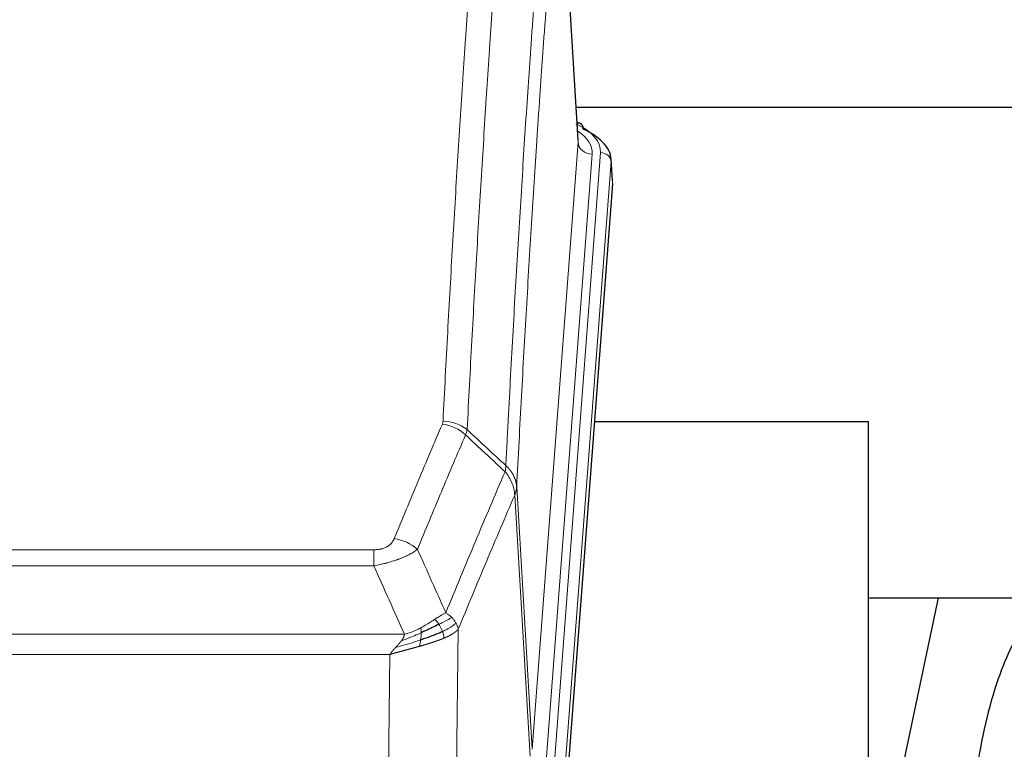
# Model space of a CAD drawing. Header units: inches. Extents: x 0 to 23760, y -13 to 16800.
# Tile 239 of 256: x 19419 to 19699, y 14096 to 14304. Entities that reach past the tile are written whole.
import ezdxf

# ---------------------------------------------------------------- set-up
doc = ezdxf.new("R2010")
doc.units = ezdxf.units.IN
doc.layers.add('1', color=7, linetype='Continuous', true_color=0xffffff)

msp = doc.modelspace()

# ---------------------------------------------------------------- linework, layer by layer
at = {"layer": '1', "color": 110, "linetype": 'Continuous', "lineweight": 13}
for p, q in [((19577.887, 14269.016), (19572.639, 14355.606)), ((19564.82, 14096.243), (19577.887, 14269.016)), ((19571.16, 14092.664), (19584.271, 14266.025)), ((19581.879, 14265.59), (19568.813, 14092.817)), ((19587.265, 14263.455), (19574.154, 14090.094)), ((19587.645, 14257.175), (19587.265, 14263.455)), ((19560.444, 14170.92), (19564.82, 14096.243)), ((19564.239, 14094.334), (19559.888, 14168.586)), ((19314.452, 14153.039), (19519.794, 14153.039)), ((19519.794, 14148.475), (19519.794, 14153.039)), ((19519.794, 14148.475), (19314.452, 14148.475)), ((19305.72, 14128.996), (19528.526, 14128.996)), ((19543.845, 14130.442), (19542.887, 14054.791)), ((19524.413, 14123.252), (19309.833, 14123.252)), ((19523.445, 14046.756), (19524.413, 14123.252))]:
    msp.add_line(p, q, dxfattribs=at)
at = {"layer": '1', "color": 2, "linetype": 'Continuous', "lineweight": 25}
for p, q in [((19577.891, 14269.592), (19572.641, 14356.229)), ((19577.32, 14278.986), (19743.504, 14278.986)), ((19578.523, 14274.299), (19577.58, 14274.734)), ((19587.651, 14257.959), (19587.27, 14264.241)), ((19587.645, 14257.175), (19574.527, 14083.722)), ((19660.463, 14189.411), (19582.52, 14189.411)), ((19660.463, 14000.61), (19660.463, 14189.411)), ((19660.412, 14139.332), (19732.157, 14139.332)), ((19680.307, 14139.33), (19660.464, 14045.174))]:
    msp.add_line(p, q, dxfattribs=at)
at = {"layer": '1', "color": 110, "linetype": 'Continuous', "lineweight": 13}
for centre, major_axis, ratio, start_param, end_param in [((19560.251, 14266.399), (24.034, 0.016), 0.461198, 6.2480186, 7.0671317), ((19577.265, 14271.575), (1.258, 2.724), 0.6272114, 6.2831797, 6.7581181), ((19557.86, 14265.964), (24.034, 0.016), 0.461198, 6.2480186, 6.8801307), ((19581.879, 14269.138), (3.989, -0.302), 0.8864705, 3.2608937, 4.7793301), ((19584.271, 14263.364), (2.991, -0.226), 0.8864705, 0.119301, 1.6377375), ((19539.303, 14180.499), (-9.188, 3.948), 0.8056434, 4.2999866, 5.045624), ((19539.49, 14181.291), (-9.987, 0.512), 0.8285973, 3.9974013, 4.7548106), ((19525.641, 14148.037), (9.245, -3.812), 0.7933159, 1.14397, 1.886928)]:
    msp.add_ellipse(centre, major_axis=major_axis, ratio=ratio, start_param=start_param, end_param=end_param, dxfattribs=at)
at = {"layer": '1', "color": 2, "linetype": 'Continuous', "lineweight": 25}
for centre, major_axis, ratio, start_param, end_param in [((19577.265, 14271.575), (1.258, 2.724), 0.6272114, 5.3993548, 6.2831797), ((19560.251, 14263.738), (27.03, 0.194), 0.4633579, 6.2451225, 7.0642357)]:
    msp.add_ellipse(centre, major_axis=major_axis, ratio=ratio, start_param=start_param, end_param=end_param, dxfattribs=at)
at = {"layer": '1', "color": 110, "linetype": 'Continuous', "lineweight": 13}
for points, knots in [([(19539.49, 14189.58), (19539.928, 14198.159), (19540.818, 14215.077), (19541.739, 14231.52), (19542.441, 14243.672), (19542.677, 14247.694), (19543.153, 14255.676), (19543.392, 14259.638), (19544.118, 14271.433), (19544.609, 14279.175), (19545.233, 14288.699), (19545.358, 14290.596), (19545.609, 14294.375), (19545.987, 14300.019), (19546.37, 14305.593), (19547.141, 14316.648), (19548.183, 14331.137), (19549.79, 14352.122), (19550.891, 14365.612), (19551.449, 14372.232)], [0, 0, 0, 0, 0.125, 0.25, 0.25, 0.3125, 0.3125, 0.375, 0.375, 0.5, 0.5, 0.53125, 0.53125, 0.5625, 0.625, 0.625, 0.75, 0.875, 1, 1, 1, 1]), ([(19558.332, 14369.642), (19557.774, 14363.03), (19556.672, 14349.555), (19555.062, 14328.595), (19554.018, 14314.122), (19553.247, 14303.081), (19552.863, 14297.513), (19552.485, 14291.875), (19552.233, 14288.101), (19552.108, 14286.206), (19551.483, 14276.693), (19550.991, 14268.96), (19550.265, 14257.179), (19550.025, 14253.222), (19549.549, 14245.249), (19549.312, 14241.232), (19548.609, 14229.094), (19547.687, 14212.671), (19546.796, 14195.772), (19546.358, 14187.204)], [0, 0, 0, 0, 0.125, 0.25, 0.375, 0.375, 0.4375, 0.46875, 0.46875, 0.5, 0.5, 0.625, 0.625, 0.6875, 0.6875, 0.75, 0.75, 0.875, 1, 1, 1, 1]), ([(19557.354, 14176.982), (19557.41, 14178.072), (19557.466, 14179.16), (19557.578, 14181.333), (19557.747, 14184.586), (19558.142, 14192.136), (19558.486, 14198.538), (19559.179, 14211.247), (19560.119, 14227.945), (19561.578, 14252.246), (19562.582, 14267.951), (19563.156, 14276.645), (19563.22, 14277.609), (19563.348, 14279.533), (19563.54, 14282.413), (19563.992, 14289.092), (19564.383, 14294.744), (19564.712, 14299.415), (19564.778, 14300.347), (19564.91, 14302.207), (19565.108, 14304.991), (19565.573, 14311.445), (19565.976, 14316.903), (19566.787, 14327.722), (19567.885, 14341.887), (19569.012, 14355.531), (19569.584, 14362.222)], [0, 0, 0, 0, 0.015625, 0.015625, 0.03125, 0.0625, 0.125, 0.125, 0.25, 0.375, 0.5, 0.5, 0.515625, 0.515625, 0.53125, 0.5625, 0.625, 0.625, 0.640625, 0.640625, 0.65625, 0.6875, 0.75, 0.75, 0.875, 1, 1, 1, 1]), ([(19572.639, 14355.606), (19572.069, 14348.933), (19570.945, 14335.327), (19569.85, 14321.203), (19569.041, 14310.415), (19568.639, 14304.972), (19568.176, 14298.537), (19567.978, 14295.761), (19567.846, 14293.906), (19567.781, 14292.977), (19567.453, 14288.32), (19567.063, 14282.684), (19566.612, 14276.025), (19566.421, 14273.154), (19566.293, 14271.235), (19566.229, 14270.274), (19565.657, 14261.606), (19564.655, 14245.949), (19563.201, 14221.723), (19561.794, 14196.755), (19560.889, 14179.614), (19560.444, 14170.92)], [0, 0, 0, 0, 0.125, 0.25, 0.25, 0.3125, 0.34375, 0.359375, 0.359375, 0.375, 0.375, 0.4375, 0.46875, 0.484375, 0.484375, 0.5, 0.5, 0.625, 0.75, 0.875, 1, 1, 1, 1]), ([(19525.641, 14156.193), (19526.775, 14158.954), (19527.911, 14161.705), (19530.183, 14167.182), (19531.321, 14169.91), (19534.736, 14178.058), (19537.017, 14183.444), (19539.303, 14188.785)], [0, 0, 0, 0, 0.25, 0.25, 0.5, 0.5, 1, 1, 1, 1]), ([(19539.49, 14189.58), (19539.483, 14189.446), (19539.464, 14189.313), (19539.402, 14189.048), (19539.359, 14188.916), (19539.303, 14188.785)], [0, 0, 0, 0, 0.5, 0.5, 1, 1, 1, 1]), ([(19545.899, 14185.698), (19543.611, 14180.362), (19541.327, 14174.98), (19537.907, 14166.84), (19536.769, 14164.115), (19534.493, 14158.642), (19533.357, 14155.894), (19532.221, 14153.135)], [0, 0, 0, 0, 0.5, 0.5, 0.75, 0.75, 1, 1, 1, 1]), ([(19557.354, 14176.982), (19557.334, 14176.718), (19557.318, 14176.431), (19557.26, 14175.841), (19557.217, 14175.538), (19557.142, 14175.244)], [0, 0, 0, 0, 0.5, 0.5, 1, 1, 1, 1]), ([(19557.354, 14176.982), (19557.367, 14176.97), (19557.392, 14176.947), (19557.43, 14176.913), (19557.469, 14176.878), (19557.507, 14176.843), (19557.545, 14176.807), (19557.584, 14176.77), (19557.622, 14176.734), (19557.661, 14176.696), (19557.699, 14176.659), (19557.738, 14176.62), (19557.777, 14176.582), (19557.816, 14176.543), (19557.855, 14176.503), (19557.894, 14176.463), (19557.933, 14176.422), (19557.972, 14176.381), (19558.011, 14176.34), (19558.051, 14176.298), (19558.09, 14176.255), (19558.129, 14176.212), (19558.168, 14176.168), (19558.208, 14176.124), (19558.247, 14176.08), (19558.286, 14176.035), (19558.325, 14175.989), (19558.364, 14175.943), (19558.403, 14175.896), (19558.442, 14175.849), (19558.481, 14175.801), (19558.52, 14175.753), (19558.559, 14175.705), (19558.598, 14175.655), (19558.636, 14175.605), (19558.675, 14175.555), (19558.713, 14175.504), (19558.751, 14175.453), (19558.789, 14175.401), (19558.827, 14175.348), (19558.865, 14175.295), (19558.903, 14175.242), (19558.94, 14175.188), (19558.978, 14175.133), (19559.015, 14175.078), (19559.052, 14175.022), (19559.088, 14174.965), (19559.125, 14174.909), (19559.161, 14174.851), (19559.197, 14174.793), (19559.233, 14174.734), (19559.268, 14174.675), (19559.303, 14174.616), (19559.338, 14174.555), (19559.373, 14174.494), (19559.407, 14174.433), (19559.441, 14174.371), (19559.475, 14174.309), (19559.508, 14174.246), (19559.543, 14174.177), (19559.58, 14174.104), (19559.618, 14174.027), (19559.656, 14173.949), (19559.693, 14173.87), (19559.729, 14173.792), (19559.764, 14173.713), (19559.798, 14173.634), (19559.831, 14173.554), (19559.864, 14173.475), (19559.896, 14173.395), (19559.926, 14173.315), (19559.956, 14173.234), (19559.986, 14173.154), (19560.014, 14173.073), (19560.041, 14172.992), (19560.068, 14172.911), (19560.094, 14172.829), (19560.119, 14172.748), (19560.143, 14172.666), (19560.166, 14172.584), (19560.188, 14172.502), (19560.21, 14172.42), (19560.23, 14172.337), (19560.25, 14172.255), (19560.268, 14172.172), (19560.286, 14172.089), (19560.303, 14172.006), (19560.32, 14171.923), (19560.335, 14171.84), (19560.349, 14171.757), (19560.363, 14171.673), (19560.375, 14171.59), (19560.387, 14171.506), (19560.398, 14171.423), (19560.408, 14171.339), (19560.417, 14171.255), (19560.425, 14171.172), (19560.432, 14171.088), (19560.439, 14171.004), (19560.442, 14170.948), (19560.444, 14170.92)], [0, 0, 0, 0, 0.0069372, 0.0139334, 0.0209887, 0.028103, 0.0352764, 0.0425088, 0.0498003, 0.0571509, 0.0645605, 0.0720292, 0.0795569, 0.0871437, 0.0947896, 0.1024945, 0.1102584, 0.1180815, 0.1259636, 0.1339048, 0.141905, 0.1499643, 0.1580827, 0.1662601, 0.1744966, 0.1827922, 0.1911468, 0.1995605, 0.2080333, 0.2165651, 0.225156, 0.233806, 0.2425151, 0.2512832, 0.2601104, 0.2689967, 0.277942, 0.2869465, 0.29601, 0.3051325, 0.3143142, 0.3235549, 0.3328547, 0.3422136, 0.3516315, 0.3611085, 0.3706446, 0.3802398, 0.3898941, 0.3996074, 0.4093798, 0.4192113, 0.4291019, 0.4390515, 0.4490602, 0.459128, 0.4692549, 0.4794409, 0.4896859, 0.4999901, 0.5124905, 0.524991, 0.5374914, 0.5499918, 0.5624922, 0.5749926, 0.587493, 0.5999934, 0.6124937, 0.6249941, 0.6374944, 0.6499948, 0.6624951, 0.6749954, 0.6874957, 0.699996, 0.7124963, 0.7249966, 0.7374968, 0.7499971, 0.7624973, 0.7749976, 0.7874978, 0.799998, 0.8124982, 0.8249984, 0.8374986, 0.8499988, 0.8624989, 0.8749991, 0.8874992, 0.8999993, 0.9124995, 0.9249996, 0.9374997, 0.9499998, 0.9624998, 0.9749999, 0.9875, 1, 1, 1, 1]), ([(19540.289, 14135.087), (19541.686, 14138.502), (19543.086, 14141.9), (19545.888, 14148.662), (19547.291, 14152.026), (19551.505, 14162.065), (19554.32, 14168.689), (19557.142, 14175.244)], [0, 0, 0, 0, 0.25, 0.25, 0.5, 0.5, 1, 1, 1, 1]), ([(19557.142, 14175.244), (19557.551, 14174.761), (19557.924, 14174.251), (19558.582, 14173.187), (19558.868, 14172.634), (19559.339, 14171.503), (19559.525, 14170.924), (19559.789, 14169.757), (19559.866, 14169.17), (19559.888, 14168.586)], [0, 0, 0, 0, 0.25, 0.25, 0.5, 0.5, 0.75, 0.75, 1, 1, 1, 1]), ([(19560.444, 14170.92), (19560.443, 14170.913), (19560.442, 14170.887), (19560.439, 14170.83), (19560.432, 14170.739), (19560.42, 14170.612), (19560.401, 14170.45), (19560.373, 14170.252), (19560.331, 14170.02), (19560.287, 14169.821), (19560.249, 14169.667), (19560.223, 14169.571), (19560.197, 14169.477), (19560.17, 14169.386), (19560.143, 14169.296), (19560.115, 14169.209), (19560.087, 14169.124), (19560.059, 14169.041), (19560.03, 14168.96), (19560.001, 14168.881), (19559.973, 14168.804), (19559.944, 14168.73), (19559.916, 14168.657), (19559.897, 14168.61), (19559.888, 14168.586)], [0, 0, 0, 0, 0.0092499, 0.0337179, 0.073404, 0.128308, 0.1984299, 0.2837694, 0.3843264, 0.5001005, 0.5424888, 0.5838484, 0.6241794, 0.6634821, 0.7017567, 0.7390032, 0.7752221, 0.8104134, 0.8445775, 0.8777146, 0.909825, 0.9409091, 0.9709673, 1, 1, 1, 1]), ([(19559.888, 14168.586), (19557.202, 14162.354), (19554.522, 14156.058), (19550.511, 14146.522), (19549.176, 14143.328), (19546.508, 14136.908), (19545.176, 14133.682), (19543.845, 14130.442)], [0, 0, 0, 0, 0.5, 0.5, 0.75, 0.75, 1, 1, 1, 1]), ([(19525.641, 14156.193), (19525.62, 14156.142), (19525.598, 14156.091), (19525.552, 14155.989), (19525.528, 14155.938), (19525.453, 14155.787), (19525.398, 14155.687), (19525.28, 14155.489), (19525.217, 14155.392), (19525.08, 14155.199), (19525.007, 14155.104), (19524.85, 14154.916), (19524.766, 14154.823), (19524.63, 14154.687), (19524.584, 14154.641), (19524.487, 14154.552), (19524.437, 14154.508), (19524.284, 14154.377), (19524.176, 14154.292), (19523.948, 14154.129), (19523.828, 14154.05), (19523.638, 14153.937), (19523.541, 14153.882), (19523.44, 14153.829), (19523.372, 14153.793), (19523.338, 14153.776), (19523.163, 14153.69), (19523.019, 14153.627), (19522.572, 14153.45), (19522.255, 14153.351), (19521.835, 14153.251), (19521.75, 14153.232), (19521.577, 14153.198), (19521.49, 14153.182), (19521.228, 14153.138), (19521.052, 14153.114), (19520.697, 14153.076), (19520.519, 14153.062), (19520.159, 14153.043), (19519.977, 14153.039), (19519.794, 14153.039)], [0, 0, 0, 0, 0.03125, 0.03125, 0.0625, 0.0625, 0.125, 0.125, 0.1875, 0.1875, 0.25, 0.25, 0.3125, 0.3125, 0.34375, 0.34375, 0.375, 0.375, 0.4375, 0.4375, 0.5, 0.5, 0.53125, 0.546875, 0.546875, 0.5625, 0.5625, 0.625, 0.625, 0.75, 0.75, 0.78125, 0.78125, 0.8125, 0.8125, 0.875, 0.875, 0.9375, 0.9375, 1, 1, 1, 1]), ([(19532.221, 14153.135), (19531.924, 14152.902), (19531.597, 14152.672), (19530.885, 14152.214), (19530.498, 14151.987), (19529.87, 14151.651), (19529.598, 14151.512), (19529.313, 14151.373), (19529.197, 14151.318), (19529.139, 14151.29), (19528.964, 14151.208), (19528.845, 14151.153), (19528.243, 14150.882), (19527.734, 14150.671), (19527.061, 14150.416), (19526.925, 14150.365), (19526.718, 14150.289), (19526.649, 14150.264), (19526.509, 14150.215), (19526.439, 14150.19), (19526.087, 14150.067), (19525.8, 14149.971), (19524.924, 14149.69), (19524.319, 14149.512), (19523.615, 14149.323), (19523.537, 14149.302), (19523.379, 14149.261), (19523.3, 14149.24), (19523.062, 14149.179), (19522.903, 14149.139), (19522.423, 14149.022), (19522.1, 14148.946), (19521.125, 14148.729), (19520.465, 14148.597), (19519.794, 14148.475)], [0, 0, 0, 0, 0.125, 0.125, 0.25, 0.25, 0.3125, 0.328125, 0.328125, 0.34375, 0.34375, 0.375, 0.375, 0.5, 0.5, 0.53125, 0.53125, 0.546875, 0.546875, 0.5625, 0.5625, 0.625, 0.625, 0.75, 0.75, 0.765625, 0.765625, 0.78125, 0.78125, 0.8125, 0.8125, 0.875, 0.875, 1, 1, 1, 1]), ([(19540.289, 14135.087), (19539.595, 14134.76), (19538.829, 14134.294), (19537.702, 14133.574), (19537.412, 14133.386), (19537.113, 14133.192)], [0, 0, 0, 0, 0.75, 0.75, 1, 1, 1, 1]), ([(19541.996, 14133.743), (19541.873, 14133.867), (19541.745, 14133.988), (19541.412, 14134.284), (19541.202, 14134.455), (19540.76, 14134.782), (19540.529, 14134.939), (19540.289, 14135.087)], [0, 0, 0, 0, 0.25, 0.25, 0.625, 0.625, 1, 1, 1, 1]), ([(19537.113, 14133.192), (19536.964, 14133.095), (19536.812, 14132.997), (19536.198, 14132.6), (19535.718, 14132.293), (19534.724, 14131.679), (19534.21, 14131.372), (19533.503, 14130.978), (19533.324, 14130.88), (19533.144, 14130.784)], [0, 0, 0, 0, 0.125, 0.125, 0.5, 0.5, 0.875, 0.875, 1, 1, 1, 1]), ([(19538.337, 14131.812), (19538.239, 14131.967), (19538.137, 14132.115), (19537.88, 14132.459), (19537.723, 14132.643), (19537.412, 14132.958), (19537.259, 14133.09), (19537.113, 14133.192)], [0, 0, 0, 0, 0.25, 0.25, 0.625, 0.625, 1, 1, 1, 1]), ([(19541.996, 14133.743), (19541.297, 14133.36), (19540.426, 14132.888), (19539.066, 14132.182), (19538.709, 14132), (19538.337, 14131.812)], [0, 0, 0, 0, 0.75, 0.75, 1, 1, 1, 1]), ([(19539.323, 14129.739), (19539.292, 14129.827), (19539.26, 14129.916), (19539.126, 14130.273), (19539.013, 14130.544), (19538.763, 14131.072), (19538.627, 14131.33), (19538.436, 14131.655), (19538.387, 14131.734), (19538.337, 14131.812)], [0, 0, 0, 0, 0.125, 0.125, 0.5, 0.5, 0.875, 0.875, 1, 1, 1, 1]), ([(19543.206, 14132.155), (19542.594, 14131.571), (19541.698, 14130.962), (19540.168, 14130.147), (19539.758, 14129.943), (19539.323, 14129.739)], [0, 0, 0, 0, 0.75, 0.75, 1, 1, 1, 1]), ([(19543.206, 14132.155), (19543.167, 14132.224), (19543.127, 14132.294), (19542.959, 14132.569), (19542.82, 14132.773), (19542.517, 14133.171), (19542.352, 14133.366), (19542.117, 14133.618), (19542.057, 14133.681), (19541.996, 14133.743)], [0, 0, 0, 0, 0.125, 0.125, 0.5, 0.5, 0.875, 0.875, 1, 1, 1, 1]), ([(19543.845, 14130.442), (19543.761, 14130.875), (19543.619, 14131.308), (19543.356, 14131.875), (19543.284, 14132.015), (19543.206, 14132.155)], [0, 0, 0, 0, 0.75, 0.75, 1, 1, 1, 1]), ([(19533.294, 14129.415), (19532.836, 14129.211), (19532.373, 14129.007), (19530.502, 14128.203), (19529.066, 14127.619), (19527.655, 14127.097)], [0, 0, 0, 0, 0.25, 0.25, 1, 1, 1, 1]), ([(19527.655, 14127.097), (19527.663, 14127.108), (19527.679, 14127.129), (19527.703, 14127.161), (19527.726, 14127.193), (19527.749, 14127.225), (19527.772, 14127.256), (19527.794, 14127.288), (19527.816, 14127.319), (19527.838, 14127.351), (19527.859, 14127.382), (19527.88, 14127.413), (19527.9, 14127.444), (19527.921, 14127.475), (19527.941, 14127.506), (19527.96, 14127.537), (19527.98, 14127.567), (19527.999, 14127.598), (19528.017, 14127.628), (19528.036, 14127.659), (19528.054, 14127.689), (19528.071, 14127.719), (19528.089, 14127.749), (19528.106, 14127.779), (19528.122, 14127.809), (19528.139, 14127.839), (19528.155, 14127.868), (19528.17, 14127.898), (19528.186, 14127.927), (19528.201, 14127.957), (19528.215, 14127.986), (19528.23, 14128.015), (19528.244, 14128.044), (19528.258, 14128.073), (19528.271, 14128.102), (19528.284, 14128.131), (19528.297, 14128.159), (19528.309, 14128.188), (19528.321, 14128.216), (19528.333, 14128.244), (19528.344, 14128.273), (19528.355, 14128.301), (19528.366, 14128.329), (19528.376, 14128.357), (19528.386, 14128.384), (19528.396, 14128.412), (19528.405, 14128.44), (19528.414, 14128.467), (19528.423, 14128.495), (19528.432, 14128.522), (19528.44, 14128.549), (19528.447, 14128.576), (19528.455, 14128.603), (19528.462, 14128.63), (19528.469, 14128.657), (19528.475, 14128.684), (19528.481, 14128.71), (19528.487, 14128.737), (19528.492, 14128.763), (19528.497, 14128.789), (19528.502, 14128.815), (19528.506, 14128.842), (19528.51, 14128.867), (19528.514, 14128.893), (19528.518, 14128.919), (19528.521, 14128.945), (19528.524, 14128.97), (19528.525, 14128.987), (19528.526, 14128.996)], [0, 0, 0, 0, 0.0185022, 0.0368847, 0.0551481, 0.073293, 0.0913199, 0.1092294, 0.1270222, 0.1446988, 0.1622598, 0.1797059, 0.1970378, 0.2142561, 0.2313614, 0.2483544, 0.265236, 0.2820066, 0.2986672, 0.3152184, 0.331661, 0.3479958, 0.3642235, 0.380345, 0.3963611, 0.4122725, 0.4280803, 0.4437851, 0.459388, 0.4748898, 0.4902915, 0.5055939, 0.5207981, 0.535905, 0.5509156, 0.565831, 0.5806521, 0.5953801, 0.6100159, 0.6245607, 0.6390157, 0.6533819, 0.6676604, 0.6818526, 0.6959596, 0.7099825, 0.7239227, 0.7377815, 0.75156, 0.7652597, 0.7788818, 0.7924277, 0.8058989, 0.8192966, 0.8326224, 0.8458776, 0.8590638, 0.8721825, 0.8852351, 0.8982233, 0.9111485, 0.9240124, 0.9368166, 0.9495628, 0.9622525, 0.9748874, 0.9874694, 1, 1, 1, 1]), ([(19533.144, 14130.784), (19532.783, 14130.593), (19532.416, 14130.407), (19530.922, 14129.704), (19529.746, 14129.262), (19528.526, 14128.996)], [0, 0, 0, 0, 0.25, 0.25, 1, 1, 1, 1]), ([(19533.125, 14127.355), (19533.137, 14127.442), (19533.149, 14127.529), (19533.194, 14127.882), (19533.223, 14128.151), (19533.266, 14128.677), (19533.281, 14128.934), (19533.292, 14129.258), (19533.293, 14129.337), (19533.294, 14129.415)], [0, 0, 0, 0, 0.125, 0.125, 0.5, 0.5, 0.875, 0.875, 1, 1, 1, 1]), ([(19533.294, 14129.415), (19533.296, 14129.57), (19533.294, 14129.718), (19533.281, 14130.061), (19533.265, 14130.245), (19533.216, 14130.557), (19533.184, 14130.687), (19533.144, 14130.784)], [0, 0, 0, 0, 0.25, 0.25, 0.625, 0.625, 1, 1, 1, 1]), ([(19539.813, 14127.893), (19539.742, 14128.254), (19539.643, 14128.713), (19539.441, 14129.388), (19539.385, 14129.562), (19539.323, 14129.739)], [0, 0, 0, 0, 0.75, 0.75, 1, 1, 1, 1]), ([(19543.845, 14130.442), (19543.839, 14130.434), (19543.827, 14130.42), (19543.809, 14130.399), (19543.791, 14130.377), (19543.773, 14130.356), (19543.754, 14130.335), (19543.735, 14130.313), (19543.716, 14130.292), (19543.697, 14130.271), (19543.678, 14130.25), (19543.658, 14130.23), (19543.639, 14130.209), (19543.619, 14130.188), (19543.599, 14130.168), (19543.579, 14130.147), (19543.559, 14130.127), (19543.538, 14130.107), (19543.518, 14130.087), (19543.497, 14130.066), (19543.476, 14130.046), (19543.455, 14130.026), (19543.434, 14130.007), (19543.413, 14129.987), (19543.392, 14129.967), (19543.37, 14129.948), (19543.349, 14129.928), (19543.327, 14129.909), (19543.305, 14129.889), (19543.283, 14129.87), (19543.261, 14129.851), (19543.239, 14129.832), (19543.217, 14129.813), (19543.194, 14129.794), (19543.172, 14129.775), (19543.149, 14129.756), (19543.126, 14129.738), (19543.103, 14129.719), (19543.08, 14129.701), (19543.057, 14129.682), (19543.034, 14129.664), (19543.011, 14129.646), (19542.988, 14129.628), (19542.964, 14129.61), (19542.941, 14129.592), (19542.917, 14129.574), (19542.894, 14129.556), (19542.87, 14129.538), (19542.846, 14129.521), (19542.822, 14129.503), (19542.798, 14129.486), (19542.774, 14129.468), (19542.75, 14129.451), (19542.726, 14129.434), (19542.702, 14129.417), (19542.678, 14129.399), (19542.653, 14129.383), (19542.629, 14129.366), (19542.605, 14129.349), (19542.58, 14129.332), (19542.556, 14129.316), (19542.531, 14129.299), (19542.507, 14129.283), (19542.482, 14129.266), (19542.457, 14129.25), (19542.433, 14129.234), (19542.408, 14129.217), (19542.383, 14129.201), (19542.358, 14129.185), (19542.333, 14129.17), (19542.308, 14129.154), (19542.284, 14129.138), (19542.259, 14129.122), (19542.234, 14129.107), (19542.209, 14129.091), (19542.184, 14129.076), (19542.159, 14129.061), (19542.134, 14129.045), (19542.109, 14129.03), (19542.084, 14129.015), (19542.058, 14129), (19542.033, 14128.985), (19542.008, 14128.97), (19541.983, 14128.956), (19541.958, 14128.941), (19541.933, 14128.926), (19541.908, 14128.912), (19541.883, 14128.897), (19541.858, 14128.883), (19541.833, 14128.869), (19541.808, 14128.855), (19541.783, 14128.84), (19541.758, 14128.826), (19541.733, 14128.812), (19541.708, 14128.798), (19541.683, 14128.785), (19541.658, 14128.771), (19541.633, 14128.757), (19541.608, 14128.744), (19541.583, 14128.73), (19541.558, 14128.717), (19541.533, 14128.703), (19541.508, 14128.69), (19541.484, 14128.677), (19541.459, 14128.664), (19541.434, 14128.651), (19541.409, 14128.638), (19541.385, 14128.625), (19541.36, 14128.612), (19541.336, 14128.599), (19541.311, 14128.587), (19541.287, 14128.574), (19541.262, 14128.562), (19541.238, 14128.549), (19541.213, 14128.537), (19541.189, 14128.524), (19541.165, 14128.512), (19541.141, 14128.5), (19541.117, 14128.488), (19541.092, 14128.476), (19541.068, 14128.464), (19541.044, 14128.452), (19541.021, 14128.441), (19540.997, 14128.429), (19540.973, 14128.417), (19540.949, 14128.406), (19540.926, 14128.394), (19540.902, 14128.383), (19540.878, 14128.371), (19540.855, 14128.36), (19540.832, 14128.349), (19540.808, 14128.338), (19540.785, 14128.327), (19540.762, 14128.316), (19540.739, 14128.305), (19540.716, 14128.294), (19540.693, 14128.283), (19540.67, 14128.273), (19540.647, 14128.262), (19540.624, 14128.251), (19540.602, 14128.241), (19540.579, 14128.231), (19540.557, 14128.22), (19540.534, 14128.21), (19540.512, 14128.2), (19540.49, 14128.19), (19540.468, 14128.18), (19540.446, 14128.17), (19540.424, 14128.16), (19540.402, 14128.15), (19540.38, 14128.14), (19540.358, 14128.13), (19540.337, 14128.121), (19540.315, 14128.111), (19540.294, 14128.102), (19540.273, 14128.092), (19540.252, 14128.083), (19540.231, 14128.073), (19540.21, 14128.064), (19540.189, 14128.055), (19540.168, 14128.046), (19540.147, 14128.037), (19540.127, 14128.028), (19540.106, 14128.019), (19540.086, 14128.01), (19540.066, 14128.001), (19540.046, 14127.993), (19540.026, 14127.984), (19540.006, 14127.975), (19539.986, 14127.967), (19539.966, 14127.958), (19539.947, 14127.95), (19539.927, 14127.942), (19539.908, 14127.934), (19539.889, 14127.925), (19539.87, 14127.917), (19539.851, 14127.909), (19539.832, 14127.901), (19539.82, 14127.896), (19539.813, 14127.893)], [0, 0, 0, 0, 0.0080212, 0.0160154, 0.0239827, 0.0319231, 0.0398365, 0.0477229, 0.0555824, 0.0634149, 0.0712205, 0.0789992, 0.0867509, 0.0944756, 0.1021734, 0.1098443, 0.1174881, 0.1251051, 0.1326951, 0.1402581, 0.1477942, 0.1553034, 0.1627856, 0.1702408, 0.1776691, 0.1850704, 0.1924448, 0.1997923, 0.2071128, 0.2144063, 0.2216729, 0.2289126, 0.2361253, 0.243311, 0.2504698, 0.2576016, 0.2647065, 0.2717845, 0.2788355, 0.2858595, 0.2928566, 0.2998268, 0.30677, 0.3136862, 0.3205755, 0.3274379, 0.3342733, 0.3410817, 0.3478632, 0.3546178, 0.3613454, 0.3680461, 0.3747198, 0.3813665, 0.3879863, 0.3945792, 0.4011451, 0.4076841, 0.4141961, 0.4206811, 0.4271393, 0.4335704, 0.4399746, 0.4463519, 0.4527022, 0.4590256, 0.465322, 0.4715915, 0.477834, 0.4840496, 0.4902382, 0.4963999, 0.5025346, 0.5086424, 0.5147232, 0.5207771, 0.526804, 0.532804, 0.5387771, 0.5447232, 0.5506423, 0.5565345, 0.5623997, 0.568238, 0.5740494, 0.5798338, 0.5855912, 0.5913217, 0.5970253, 0.6027019, 0.6083515, 0.6139742, 0.61957, 0.6251388, 0.6306807, 0.6361956, 0.6416836, 0.6471446, 0.6525787, 0.6579858, 0.663366, 0.6687192, 0.6740455, 0.6793448, 0.6846172, 0.6898627, 0.6950812, 0.7002727, 0.7054373, 0.710575, 0.7156857, 0.7207694, 0.7258262, 0.7308561, 0.735859, 0.740835, 0.745784, 0.7507061, 0.7556012, 0.7604694, 0.7653107, 0.7701249, 0.7749123, 0.7796727, 0.7844061, 0.7891127, 0.7937922, 0.7984448, 0.8030705, 0.8076692, 0.812241, 0.8167858, 0.8213037, 0.8257947, 0.8302587, 0.8346957, 0.8391058, 0.843489, 0.8478452, 0.8521745, 0.8564768, 0.8607522, 0.8650006, 0.8692221, 0.8734166, 0.8775842, 0.8817249, 0.8858386, 0.8899254, 0.8939852, 0.8980181, 0.902024, 0.906003, 0.909955, 0.9138802, 0.9177783, 0.9216495, 0.9254938, 0.9293111, 0.9331015, 0.936865, 0.9406015, 0.944311, 0.9479937, 0.9516493, 0.9552781, 0.9588799, 0.9624547, 0.9660026, 0.9695236, 0.9730176, 0.9764847, 0.9799249, 0.9833381, 0.9867243, 0.9900837, 0.993416, 0.9967215, 1, 1, 1, 1]), ([(19533.125, 14127.355), (19532.547, 14127.164), (19531.96, 14126.976), (19529.586, 14126.234), (19527.756, 14125.704), (19525.984, 14125.2)], [0, 0, 0, 0, 0.25, 0.25, 1, 1, 1, 1]), ([(19525.984, 14125.2), (19525.998, 14125.215), (19526.026, 14125.246), (19526.068, 14125.291), (19526.108, 14125.334), (19526.148, 14125.377), (19526.186, 14125.419), (19526.224, 14125.459), (19526.26, 14125.498), (19526.295, 14125.536), (19526.329, 14125.573), (19526.363, 14125.609), (19526.395, 14125.644), (19526.426, 14125.678), (19526.456, 14125.71), (19526.485, 14125.741), (19526.513, 14125.771), (19526.539, 14125.8), (19526.565, 14125.828), (19526.59, 14125.855), (19526.614, 14125.881), (19526.636, 14125.905), (19526.658, 14125.929), (19526.678, 14125.951), (19526.698, 14125.972), (19526.716, 14125.992), (19526.733, 14126.01), (19526.75, 14126.028), (19526.765, 14126.045), (19526.779, 14126.06), (19526.792, 14126.074), (19526.804, 14126.087), (19526.815, 14126.099), (19526.825, 14126.11), (19526.834, 14126.12), (19526.842, 14126.128), (19526.849, 14126.136), (19526.855, 14126.142), (19526.859, 14126.147), (19526.872, 14126.161), (19526.892, 14126.184), (19526.921, 14126.216), (19526.95, 14126.248), (19526.978, 14126.28), (19527.006, 14126.312), (19527.034, 14126.343), (19527.061, 14126.374), (19527.088, 14126.405), (19527.115, 14126.436), (19527.141, 14126.466), (19527.167, 14126.496), (19527.193, 14126.526), (19527.218, 14126.556), (19527.243, 14126.585), (19527.268, 14126.614), (19527.292, 14126.643), (19527.316, 14126.672), (19527.34, 14126.7), (19527.363, 14126.728), (19527.386, 14126.756), (19527.409, 14126.784), (19527.431, 14126.811), (19527.453, 14126.838), (19527.475, 14126.865), (19527.496, 14126.892), (19527.517, 14126.919), (19527.538, 14126.945), (19527.558, 14126.971), (19527.578, 14126.997), (19527.598, 14127.022), (19527.617, 14127.047), (19527.636, 14127.072), (19527.649, 14127.089), (19527.655, 14127.097)], [0, 0, 0, 0, 0.0247661, 0.0489206, 0.0724636, 0.0953949, 0.1177147, 0.1394229, 0.1605195, 0.1810045, 0.2008779, 0.2201398, 0.23879, 0.2568287, 0.2742558, 0.2910713, 0.3072753, 0.3228676, 0.3378484, 0.3522176, 0.3659752, 0.3791212, 0.3916556, 0.4035785, 0.4148897, 0.4255894, 0.4356775, 0.445154, 0.454019, 0.4622723, 0.4699141, 0.4769443, 0.4833629, 0.48917, 0.4943654, 0.4989493, 0.5029216, 0.5062824, 0.5090316, 0.5111692, 0.5284651, 0.5456049, 0.5625886, 0.5794163, 0.5960881, 0.612604, 0.6289642, 0.6451687, 0.6612176, 0.6771111, 0.6928491, 0.7084319, 0.7238594, 0.7391318, 0.7542492, 0.7692118, 0.7840195, 0.7986726, 0.8131712, 0.8275153, 0.8417051, 0.8557408, 0.8696224, 0.8833501, 0.8969241, 0.9103445, 0.9236114, 0.936725, 0.9496856, 0.9624932, 0.975148, 0.9876502, 1, 1, 1, 1]), ([(19539.813, 14127.893), (19539.799, 14127.887), (19539.769, 14127.875), (19539.725, 14127.856), (19539.681, 14127.838), (19539.636, 14127.819), (19539.592, 14127.801), (19539.547, 14127.782), (19539.503, 14127.764), (19539.458, 14127.745), (19539.413, 14127.727), (19539.368, 14127.709), (19539.323, 14127.691), (19539.277, 14127.672), (19539.232, 14127.654), (19539.187, 14127.636), (19539.141, 14127.618), (19539.095, 14127.6), (19539.05, 14127.582), (19539.004, 14127.564), (19538.958, 14127.546), (19538.912, 14127.529), (19538.866, 14127.511), (19538.82, 14127.493), (19538.774, 14127.475), (19538.727, 14127.457), (19538.681, 14127.44), (19538.634, 14127.422), (19538.588, 14127.405), (19538.541, 14127.387), (19538.495, 14127.37), (19538.448, 14127.352), (19538.401, 14127.335), (19538.354, 14127.317), (19538.307, 14127.3), (19538.26, 14127.283), (19538.213, 14127.265), (19538.166, 14127.248), (19538.118, 14127.231), (19538.071, 14127.214), (19538.024, 14127.197), (19537.976, 14127.179), (19537.929, 14127.162), (19537.881, 14127.145), (19537.834, 14127.128), (19537.786, 14127.111), (19537.738, 14127.095), (19537.69, 14127.078), (19537.642, 14127.061), (19537.595, 14127.044), (19537.547, 14127.027), (19537.499, 14127.011), (19537.451, 14126.994), (19537.402, 14126.977), (19537.354, 14126.961), (19537.306, 14126.944), (19537.258, 14126.928), (19537.21, 14126.911), (19537.161, 14126.895), (19537.113, 14126.878), (19537.064, 14126.862), (19537.016, 14126.845), (19536.967, 14126.829), (19536.919, 14126.813), (19536.87, 14126.797), (19536.822, 14126.78), (19536.773, 14126.764), (19536.724, 14126.748), (19536.676, 14126.732), (19536.627, 14126.716), (19536.578, 14126.7), (19536.529, 14126.684), (19536.481, 14126.668), (19536.432, 14126.652), (19536.383, 14126.636), (19536.334, 14126.62), (19536.285, 14126.604), (19536.236, 14126.589), (19536.187, 14126.573), (19536.138, 14126.557), (19536.089, 14126.541), (19536.04, 14126.526), (19535.991, 14126.51), (19535.942, 14126.495), (19535.893, 14126.479), (19535.844, 14126.464), (19535.795, 14126.448), (19535.746, 14126.433), (19535.697, 14126.417), (19535.648, 14126.402), (19535.598, 14126.386), (19535.549, 14126.371), (19535.5, 14126.356), (19535.451, 14126.341), (19535.402, 14126.325), (19535.353, 14126.31), (19535.303, 14126.295), (19535.254, 14126.28), (19535.205, 14126.265), (19535.156, 14126.25), (19535.107, 14126.235), (19535.057, 14126.22), (19535.008, 14126.205), (19534.959, 14126.19), (19534.91, 14126.175), (19534.861, 14126.16), (19534.812, 14126.145), (19534.762, 14126.13), (19534.713, 14126.116), (19534.664, 14126.101), (19534.615, 14126.086), (19534.566, 14126.071), (19534.517, 14126.057), (19534.468, 14126.042), (19534.419, 14126.028), (19534.369, 14126.013), (19534.32, 14125.998), (19534.271, 14125.984), (19534.222, 14125.969), (19534.173, 14125.955), (19534.124, 14125.941), (19534.075, 14125.926), (19534.026, 14125.912), (19533.977, 14125.897), (19533.929, 14125.883), (19533.88, 14125.869), (19533.831, 14125.855), (19533.782, 14125.84), (19533.733, 14125.826), (19533.684, 14125.812), (19533.635, 14125.798), (19533.587, 14125.784), (19533.538, 14125.77), (19533.489, 14125.756), (19533.441, 14125.742), (19533.392, 14125.728), (19533.343, 14125.714), (19533.295, 14125.7), (19533.246, 14125.686), (19533.198, 14125.672), (19533.149, 14125.658), (19533.101, 14125.644), (19533.052, 14125.63), (19533.004, 14125.616), (19532.956, 14125.603), (19532.907, 14125.589), (19532.859, 14125.575), (19532.827, 14125.566), (19532.811, 14125.562)], [0, 0, 0, 0, 0.0076941, 0.0153765, 0.0230472, 0.0307061, 0.0383534, 0.045989, 0.0536129, 0.061225, 0.0688255, 0.0764143, 0.0839914, 0.0915567, 0.0991104, 0.1066524, 0.1141827, 0.1217013, 0.1292082, 0.1367034, 0.1441869, 0.1516588, 0.1591189, 0.1665674, 0.1740041, 0.1814292, 0.1888426, 0.1962444, 0.2036344, 0.2110128, 0.2183794, 0.2257344, 0.2330778, 0.2404094, 0.2477294, 0.2550377, 0.2623343, 0.2696193, 0.2768926, 0.2841542, 0.2914041, 0.2986424, 0.305869, 0.313084, 0.3202872, 0.3274789, 0.3346588, 0.3418271, 0.3489838, 0.3561287, 0.3632621, 0.3703837, 0.3774937, 0.3845921, 0.3916788, 0.3987539, 0.4058173, 0.412869, 0.4199092, 0.4269376, 0.4339544, 0.4409596, 0.4479532, 0.454935, 0.4619053, 0.4688639, 0.4758109, 0.4827462, 0.4896699, 0.496582, 0.5034825, 0.5103713, 0.5172485, 0.524114, 0.5309679, 0.5378102, 0.5446409, 0.55146, 0.5582674, 0.5650632, 0.5718474, 0.57862, 0.5853809, 0.5921303, 0.598868, 0.6055941, 0.6123087, 0.6190116, 0.6257029, 0.6323825, 0.6390506, 0.6457071, 0.652352, 0.6589853, 0.665607, 0.672217, 0.6788155, 0.6854024, 0.6919777, 0.6985414, 0.7050935, 0.7116341, 0.718163, 0.7246804, 0.7311862, 0.7376804, 0.744163, 0.750634, 0.7570935, 0.7635413, 0.7699776, 0.7764024, 0.7828155, 0.7892171, 0.7956072, 0.8019856, 0.8083525, 0.8147079, 0.8210516, 0.8273839, 0.8337045, 0.8400136, 0.8463112, 0.8525972, 0.8588716, 0.8651345, 0.8713859, 0.8776257, 0.8838539, 0.8900706, 0.8962758, 0.9024695, 0.9086516, 0.9148221, 0.9209812, 0.9271287, 0.9332646, 0.9393891, 0.945502, 0.9516034, 0.9576933, 0.9637717, 0.9698385, 0.9758938, 0.9819376, 0.9879699, 0.9939907, 1, 1, 1, 1]), ([(19532.811, 14125.562), (19532.844, 14125.733), (19532.883, 14125.929), (19532.965, 14126.361), (19533.008, 14126.596), (19533.075, 14127.009), (19533.101, 14127.18), (19533.125, 14127.355)], [0, 0, 0, 0, 0.375, 0.375, 0.75, 0.75, 1, 1, 1, 1]), ([(19532.811, 14125.562), (19532.789, 14125.555), (19532.746, 14125.543), (19532.681, 14125.525), (19532.616, 14125.506), (19532.551, 14125.488), (19532.486, 14125.47), (19532.42, 14125.451), (19532.355, 14125.433), (19532.29, 14125.415), (19532.225, 14125.396), (19532.16, 14125.378), (19532.095, 14125.36), (19532.03, 14125.342), (19531.964, 14125.324), (19531.899, 14125.305), (19531.834, 14125.287), (19531.769, 14125.269), (19531.704, 14125.251), (19531.638, 14125.233), (19531.573, 14125.215), (19531.508, 14125.197), (19531.443, 14125.179), (19531.377, 14125.161), (19531.312, 14125.143), (19531.247, 14125.125), (19531.182, 14125.107), (19531.116, 14125.089), (19531.051, 14125.071), (19530.986, 14125.053), (19530.921, 14125.035), (19530.856, 14125.017), (19530.79, 14124.999), (19530.725, 14124.982), (19530.66, 14124.964), (19530.595, 14124.946), (19530.53, 14124.928), (19530.464, 14124.91), (19530.399, 14124.893), (19530.334, 14124.875), (19530.269, 14124.857), (19530.204, 14124.839), (19530.139, 14124.822), (19530.074, 14124.804), (19530.009, 14124.786), (19529.944, 14124.769), (19529.879, 14124.751), (19529.814, 14124.733), (19529.749, 14124.716), (19529.684, 14124.698), (19529.619, 14124.681), (19529.554, 14124.663), (19529.49, 14124.645), (19529.425, 14124.628), (19529.36, 14124.61), (19529.295, 14124.593), (19529.231, 14124.575), (19529.166, 14124.558), (19529.101, 14124.54), (19529.037, 14124.523), (19528.972, 14124.505), (19528.908, 14124.488), (19528.843, 14124.47), (19528.779, 14124.453), (19528.714, 14124.436), (19528.65, 14124.418), (19528.586, 14124.401), (19528.522, 14124.383), (19528.457, 14124.366), (19528.393, 14124.349), (19528.329, 14124.331), (19528.265, 14124.314), (19528.201, 14124.297), (19528.137, 14124.279), (19528.073, 14124.262), (19528.009, 14124.245), (19527.945, 14124.227), (19527.881, 14124.21), (19527.818, 14124.193), (19527.754, 14124.176), (19527.69, 14124.158), (19527.627, 14124.141), (19527.563, 14124.124), (19527.5, 14124.107), (19527.436, 14124.089), (19527.373, 14124.072), (19527.31, 14124.055), (19527.246, 14124.038), (19527.183, 14124.021), (19527.12, 14124.003), (19527.057, 14123.986), (19526.994, 14123.969), (19526.931, 14123.952), (19526.868, 14123.935), (19526.805, 14123.918), (19526.743, 14123.9), (19526.68, 14123.883), (19526.617, 14123.866), (19526.555, 14123.849), (19526.492, 14123.832), (19526.43, 14123.815), (19526.368, 14123.798), (19526.305, 14123.781), (19526.243, 14123.763), (19526.181, 14123.746), (19526.119, 14123.729), (19526.057, 14123.712), (19525.995, 14123.695), (19525.933, 14123.678), (19525.871, 14123.661), (19525.81, 14123.644), (19525.748, 14123.627), (19525.687, 14123.61), (19525.625, 14123.593), (19525.564, 14123.576), (19525.502, 14123.559), (19525.441, 14123.541), (19525.38, 14123.524), (19525.319, 14123.507), (19525.258, 14123.49), (19525.197, 14123.473), (19525.136, 14123.456), (19525.076, 14123.439), (19525.015, 14123.422), (19524.954, 14123.405), (19524.894, 14123.388), (19524.833, 14123.371), (19524.773, 14123.354), (19524.713, 14123.337), (19524.653, 14123.32), (19524.593, 14123.303), (19524.533, 14123.286), (19524.473, 14123.269), (19524.433, 14123.257), (19524.413, 14123.252)], [0, 0, 0, 0, 0.0081592, 0.0163092, 0.0244501, 0.0325819, 0.0407045, 0.0488181, 0.0569225, 0.0650178, 0.0731041, 0.0811812, 0.0892493, 0.0973083, 0.1053581, 0.113399, 0.1214307, 0.1294534, 0.137467, 0.1454716, 0.1534671, 0.1614536, 0.169431, 0.1773994, 0.1853588, 0.1933091, 0.2012504, 0.2091827, 0.217106, 0.2250203, 0.2329256, 0.2408219, 0.2487092, 0.2565875, 0.2644568, 0.2723172, 0.2801686, 0.288011, 0.2958444, 0.303669, 0.3114845, 0.3192911, 0.3270888, 0.3348775, 0.3426574, 0.3504282, 0.3581902, 0.3659433, 0.3736874, 0.3814227, 0.389149, 0.3968665, 0.4045751, 0.4122748, 0.4199656, 0.4276476, 0.4353206, 0.4429849, 0.4506403, 0.4582868, 0.4659245, 0.4735534, 0.4811734, 0.4887846, 0.496387, 0.5039805, 0.5115653, 0.5191413, 0.5267084, 0.5342668, 0.5418164, 0.5493572, 0.5568893, 0.5644125, 0.5719271, 0.5794328, 0.5869298, 0.5944181, 0.6018976, 0.6093684, 0.6168305, 0.6242839, 0.6317285, 0.6391644, 0.6465917, 0.6540102, 0.6614201, 0.6688212, 0.6762137, 0.6835975, 0.6909727, 0.6983392, 0.705697, 0.7130462, 0.7203868, 0.7277187, 0.735042, 0.7423567, 0.7496628, 0.7569603, 0.7642491, 0.7715294, 0.7788011, 0.7860642, 0.7933187, 0.8005646, 0.807802, 0.8150309, 0.8222512, 0.8294629, 0.8366661, 0.8438608, 0.851047, 0.8582246, 0.8653938, 0.8725544, 0.8797065, 0.8868502, 0.8939854, 0.9011121, 0.9082303, 0.9153401, 0.9224414, 0.9295343, 0.9366187, 0.9436947, 0.9507623, 0.9578214, 0.9648722, 0.9719145, 0.9789485, 0.985974, 0.9929912, 1, 1, 1, 1]), ([(19524.413, 14123.252), (19524.418, 14123.26), (19524.429, 14123.278), (19524.445, 14123.303), (19524.462, 14123.33), (19524.479, 14123.356), (19524.496, 14123.383), (19524.514, 14123.41), (19524.532, 14123.437), (19524.551, 14123.465), (19524.57, 14123.493), (19524.589, 14123.521), (19524.609, 14123.55), (19524.63, 14123.578), (19524.65, 14123.607), (19524.671, 14123.637), (19524.692, 14123.666), (19524.714, 14123.696), (19524.736, 14123.726), (19524.759, 14123.756), (19524.782, 14123.787), (19524.805, 14123.818), (19524.829, 14123.849), (19524.853, 14123.881), (19524.878, 14123.913), (19524.903, 14123.945), (19524.928, 14123.977), (19524.954, 14124.01), (19524.98, 14124.043), (19525.006, 14124.076), (19525.033, 14124.109), (19525.06, 14124.143), (19525.088, 14124.177), (19525.116, 14124.211), (19525.145, 14124.246), (19525.173, 14124.281), (19525.203, 14124.316), (19525.232, 14124.351), (19525.262, 14124.387), (19525.293, 14124.423), (19525.324, 14124.459), (19525.355, 14124.496), (19525.386, 14124.532), (19525.418, 14124.569), (19525.451, 14124.607), (19525.484, 14124.644), (19525.517, 14124.682), (19525.55, 14124.72), (19525.584, 14124.759), (19525.619, 14124.798), (19525.653, 14124.837), (19525.689, 14124.876), (19525.724, 14124.916), (19525.76, 14124.955), (19525.796, 14124.995), (19525.833, 14125.036), (19525.87, 14125.076), (19525.908, 14125.117), (19525.946, 14125.159), (19525.971, 14125.186), (19525.984, 14125.2)], [0, 0, 0, 0, 0.0121901, 0.0245516, 0.0370849, 0.0497905, 0.0626689, 0.0757204, 0.0889455, 0.1023447, 0.1159182, 0.1296666, 0.14359, 0.1576889, 0.1719636, 0.1864145, 0.2010418, 0.2158458, 0.2308268, 0.2459852, 0.261321, 0.2768347, 0.2925265, 0.3083966, 0.3244452, 0.3406727, 0.357079, 0.3736646, 0.3904296, 0.4073742, 0.4244986, 0.4418029, 0.4592875, 0.4769523, 0.4947976, 0.5128236, 0.5310305, 0.5494183, 0.5679872, 0.5867374, 0.605669, 0.6247822, 0.644077, 0.6635537, 0.6832123, 0.7030529, 0.7230758, 0.7432809, 0.7636685, 0.7842385, 0.8049912, 0.8259267, 0.8470449, 0.8683461, 0.8898303, 0.9114976, 0.9333482, 0.955382, 0.9775993, 1, 1, 1, 1])]:
    msp.add_open_spline(points, degree=3, knots=knots, dxfattribs=at)
for points in [[(19546.358, 14187.204), (19546.317, 14186.96), (19546.2, 14186.466), (19546.011, 14185.956), (19545.899, 14185.698)], [(19557.142, 14175.244), (19553.395, 14178.73), (19549.647, 14182.215), (19545.899, 14185.698)], [(19546.358, 14187.204), (19550.024, 14183.798), (19553.689, 14180.39), (19557.354, 14176.982)], [(19532.221, 14153.135), (19534.925, 14147.125), (19537.615, 14141.109), (19540.289, 14135.087)], [(19528.526, 14128.996), (19525.633, 14135.496), (19522.722, 14141.989), (19519.794, 14148.475)]]:
    msp.add_open_spline(points, degree=3, dxfattribs=at)
at = {"layer": '1', "color": 2, "linetype": 'Continuous', "lineweight": 25}
for points, knots in [([(19709.569, 14139.363), (19708.435, 14137.856), (19702.485, 14129.333), (19696.912, 14116.189), (19693.033, 14101.231), (19690.61, 14087.348), (19688.603, 14072.119), (19686.632, 14053.616), (19685, 14035.333), (19683.713, 14018.965), (19682.911, 14009.825), (19682.615, 14006.307)], [0, 0, 0, 0, 0.0321271, 0.1811391, 0.2945987, 0.4244837, 0.5723167, 0.6990076, 0.8399552, 0.939366, 1, 1, 1, 1]), ([(19538.337, 14131.812), (19538.152, 14131.718), (19537.962, 14131.623), (19537.191, 14131.239), (19536.581, 14130.941), (19535.311, 14130.336), (19534.652, 14130.029), (19533.75, 14129.619), (19533.523, 14129.517), (19533.294, 14129.415)], [0, 0, 0, 0, 0.125, 0.125, 0.5, 0.5, 0.875, 0.875, 1, 1, 1, 1]), ([(19539.323, 14129.739), (19539.106, 14129.637), (19538.882, 14129.535), (19537.964, 14129.129), (19537.223, 14128.826), (19535.658, 14128.228), (19534.835, 14127.932), (19533.701, 14127.546), (19533.414, 14127.45), (19533.125, 14127.355)], [0, 0, 0, 0, 0.125, 0.125, 0.5, 0.5, 0.875, 0.875, 1, 1, 1, 1])]:
    msp.add_open_spline(points, degree=3, knots=knots, dxfattribs=at)

doc.saveas('drawing.dxf')
